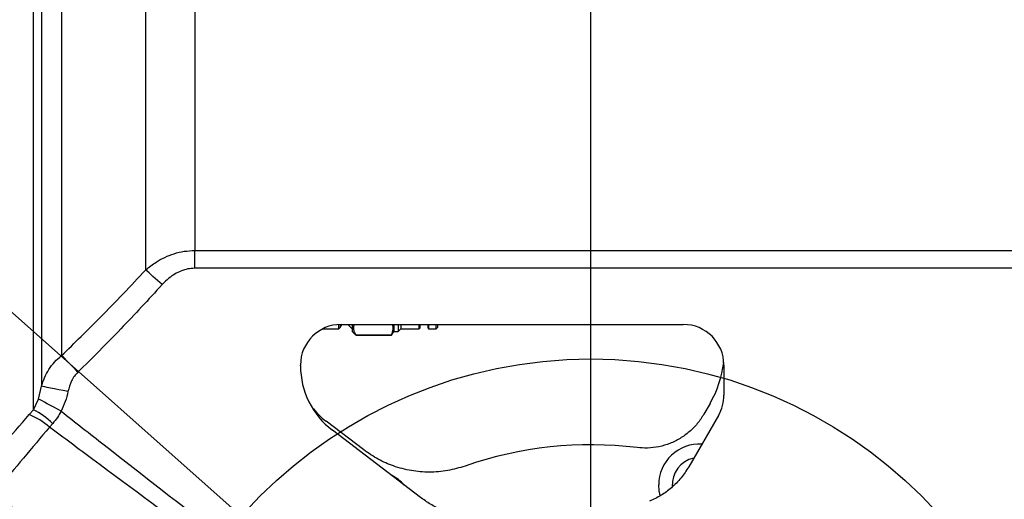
# Model space of a CAD drawing. Extents: x 0 to 8410, y 0 to 5940.
# Tile 58 of 210: x 1470 to 1833, y 4522 to 4699. Entities that reach past the tile are written whole.
import ezdxf

# ---------------------------------------------------------------- set-up
doc = ezdxf.new("R2010")
doc.units = 0
doc.header["$LTSCALE"] = 10
doc.layers.get('0').update_dxf_attribs({"linetype": 'CONTINUOUS'})
doc.styles.add('SLDTEXTSTYLE0', font='TXT', dxfattribs={"width": 0.605})
doc.dimstyles.new('SLDDIMSTYLE1', dxfattribs={"dimtxt": 50, "dimasz": 50, "dimexe": 0, "dimexo": 0.0625, "dimgap": 12.5, "dimtad": 1, "dimdec": 1, "dimrnd": 1e-09, "dimzin": 12, "dimtxsty": 'SLDTEXTSTYLE0', "dimsah": 1, "dimcen": 0.09, "dimazin": 3, "dimtfac": 1, "dimtofl": 0, "dimtmove": 0, "dimatfit": 3, "dimtolj": 1, "dimtzin": 12})
doc.dimstyles.new('SLDDIMSTYLE3', dxfattribs={"dimtxt": 0.18, "dimasz": 50, "dimexe": 0, "dimexo": 0.0625, "dimgap": 0, "dimtad": 0, "dimtih": 1, "dimtoh": 1, "dimdec": 0, "dimrnd": 1e-09, "dimzin": 0, "dimtxsty": 'STANDARD', "dimblk1": 'NONE', "dimblk2": 'NONE', "dimsah": 1, "dimcen": 0.09, "dimazin": 3, "dimtfac": 50, "dimtdec": 0, "dimtofl": 0, "dimtmove": 0, "dimatfit": 3, "dimtolj": 1, "dimtzin": 0})

# ---------------------------------------------------------------- blocks, each defined once
blk = doc.blocks.new('_D_4')
at = {"color": 7, "linetype": 'CONTINUOUS'}
for p, q in [((1680.76, 4421.35), (1680.76, 5159.48)), ((3855.76, 4731.35), (3855.76, 5159.48)), ((1680.76, 5144.48), (3855.76, 5144.48))]:
    blk.add_line(p, q, dxfattribs=at)
for points in [[(1680.76, 5144.48), (1730.76, 5136.98), (1730.76, 5151.98)], [(3855.76, 5144.48), (3805.76, 5151.98), (3805.76, 5136.98)]]:
    blk.add_solid(points, dxfattribs=at)
at = {"color": 7, "linetype": 'CONTINUOUS', "insert": (2691.87, 5208.93), "char_height": 50, "attachment_point": 1, "style": 'SLDTEXTSTYLE0'}
blk.add_mtext('2175', dxfattribs=at)
blk = doc.blocks.new('_NONE')

msp = doc.modelspace()

# ---------------------------------------------------------------- linework, layer by layer
at = {"color": 8, "linetype": 'CONTINUOUS'}
for p, q in [((1534.78, 4841.99), (1534.78, 4613.6)), ((1516.75, 4606.43), (1516.75, 4840.43)), ((1534.78, 4613.6), (1899.62, 4613.6)), ((1534.78, 4607.04), (1534.78, 4613.6)), ((1899.62, 4607.04), (1534.78, 4607.04)), ((1477.23, 4558.91), (1478.36, 4563.58)), ((1475.36, 4554.97), (1477.23, 4558.91)), ((1473.76, 4553.16), (1475.36, 4554.97)), ((1482.43, 4549.92), (1481.2, 4548.55))]:
    msp.add_line(p, q, dxfattribs=at)
at = {"color": 7, "linetype": 'CONTINUOUS'}
for p, q in [((1581.99, 4584.77), (1587.86, 4584.77)), ((1587.86, 4584.77), (1587.86, 4586.33)), ((1587.86, 4584.77), (1588.33, 4585.24)), ((1588.33, 4585.24), (1588.98, 4586.35)), ((1588.33, 4586.35), (1588.33, 4585.24)), ((1588.7, 4586.35), (1714.85, 4586.35)), ((1591.23, 4586.35), (1591.41, 4586.12)), ((1591.41, 4586.35), (1591.41, 4586.12)), ((1591.41, 4586.12), (1592.76, 4584.77)), ((1592.76, 4586.35), (1592.76, 4583.77)), ((1592.76, 4583.77), (1594.13, 4582.4)), ((1607.35, 4582.42), (1608.13, 4583.77)), ((1608.13, 4586.35), (1608.13, 4583.77)), ((1608.13, 4583.77), (1609.76, 4583.77)), ((1609.76, 4586.35), (1609.76, 4583.77)), ((1609.76, 4583.77), (1610.76, 4584.77)), ((1610.76, 4586.35), (1610.76, 4584.77)), ((1610.76, 4584.77), (1617.56, 4584.77)), ((1617.56, 4584.77), (1617.56, 4586.35)), ((1617.56, 4584.77), (1617.76, 4584.97)), ((1617.76, 4586.35), (1617.76, 4584.97)), ((1620.76, 4584.97), (1620.76, 4586.35)), ((1620.76, 4584.97), (1620.96, 4584.77)), ((1620.96, 4586.35), (1620.96, 4584.77)), ((1620.96, 4584.77), (1623.76, 4584.77)), ((1623.76, 4584.77), (1623.76, 4586.35)), ((1623.76, 4584.77), (1624.26, 4585.27)), ((1624.26, 4586.35), (1624.26, 4585.27)), ((1594.26, 4582.49), (1607.26, 4582.49)), ((1594.26, 4582.46), (1607.26, 4582.46)), ((1607.26, 4582.49), (1607.26, 4582.48)), ((1573.76, 4571.16), (1573.76, 4571.41)), ((1729.8, 4571.41), (1729.8, 4560.36)), ((1724.71, 4557.28), (1722.42, 4553.3)), ((1597.13, 4540.15), (1583.25, 4550.72)), ((1727.79, 4552.89), (1716.86, 4533.94)), ((1617.94, 4522.69), (1585.54, 4547.38))]:
    msp.add_line(p, q, dxfattribs=at)
at = {"color": 8, "linetype": 'CONTINUOUS', "flags": 128}
for points in [[(1522.76, 4601.02), (1521.89, 4601.81), (1521.03, 4602.58), (1520.19, 4603.34), (1519.39, 4604.06), (1518.64, 4604.74), (1517.94, 4605.36), (1517.31, 4605.93), (1516.75, 4606.43)], [(1491.74, 4568.81), (1490.84, 4569.73), (1489.95, 4570.63), (1489.1, 4571.5), (1488.29, 4572.33), (1487.53, 4573.1), (1486.85, 4573.79), (1486.24, 4574.41), (1485.73, 4574.93)], [(1488.06, 4561.66), (1486.33, 4562), (1484.65, 4562.33), (1483.09, 4562.64), (1481.68, 4562.92), (1480.46, 4563.16), (1479.49, 4563.35), (1478.78, 4563.49), (1478.36, 4563.58)], [(1485.51, 4554.45), (1484.17, 4555.17), (1482.86, 4555.88), (1481.61, 4556.55), (1480.45, 4557.17), (1479.41, 4557.73), (1478.52, 4558.22), (1477.78, 4558.61), (1477.23, 4558.91)], [(1706.36, 4523.32), (1705.98, 4525.07), (1705.8, 4527.35)]]:
    msp.add_lwpolyline(points, dxfattribs=at)
at = {"color": 7, "linetype": 'CONTINUOUS', "flags": 128}
for points in [[(1617.76, 4585.82), (1617.99, 4586.25), (1618.09, 4586.35)], [(1620.43, 4586.35), (1620.52, 4586.25), (1620.76, 4585.82)]]:
    msp.add_lwpolyline(points, dxfattribs=at)
at = {"color": 7, "linetype": 'CONTINUOUS'}
msp.add_circle((1680.76, 4401.35), 172.31, dxfattribs=at)
at = {"color": 8, "linetype": 'CONTINUOUS'}
for centre, radius, start, end in [((1460.39, 4526.58), 32.1, 46.6464, 62.1992), ((1464.75, 4530.29), 24.58, 47.9746, 68.4937), ((1720.76, 4527.35), 14.96, 86.4991, 180), ((1720.76, 4527.35), 10, 101.88, 183.9196), ((1600.76, 4517.35), 14.96, 41.265, 64.135)]:
    msp.add_arc(centre, radius, start, end, dxfattribs=at)
at = {"color": 7, "linetype": 'CONTINUOUS'}
msp.add_arc((1680.76, 4401.35), 140.7, 83.044, 109.2201, dxfattribs=at)
for centre, major_axis, ratio, start_param, end_param in [((1588.82, 4571.3), (10.69, -10.69), 0.992433, 2.359993, 3.923193), ((1714.74, 4571.3), (-10.69, -10.69), 0.992433, 2.359993, 3.923193), ((1603.87, 4571.27), (27.01, 13.38), 0.995268, 2.683582, 3.599603), ((1689.96, 4577.28), (-38.74, 10.38), 0.99739, 2.880446, 3.281191), ((1714.74, 4560.39), (-14.55, 3.9), 0.995923, 2.880813, 3.402373), ((1601.53, 4574.59), (26.96, 13.36), 0.996969, 3.350043, 3.600281)]:
    msp.add_ellipse(centre, major_axis=major_axis, ratio=ratio, start_param=start_param, end_param=end_param, dxfattribs=at)
at = {"color": 8, "linetype": 'CONTINUOUS'}
for points, knots in [([(1475.36, 4554.97), (1475.36, 4556.67), (1475.36, 4560.06), (1475.36, 4565.58), (1475.36, 4571.44), (1475.36, 4578.87), (1475.36, 4588.04), (1475.36, 4598.07), (1475.36, 4607.47), (1475.36, 4616.59), (1475.36, 4626.62), (1475.36, 4637.21), (1475.36, 4647.73), (1475.36, 4657.76), (1475.36, 4667.65), (1475.36, 4678.01), (1475.36, 4689.18), (1475.36, 4700.72), (1475.36, 4711.89), (1475.36, 4722.38), (1475.36, 4732.58), (1475.36, 4742.95), (1475.36, 4753.73), (1475.36, 4764.88), (1475.36, 4775.88), (1475.36, 4785.9), (1475.36, 4794.96), (1475.36, 4803.08), (1475.36, 4811.02), (1475.36, 4820.37), (1475.36, 4830.91), (1475.36, 4841.52), (1475.36, 4850.77), (1475.36, 4858.75), (1475.36, 4865.85), (1475.36, 4872.13), (1475.36, 4877.88), (1475.36, 4883.37), (1475.36, 4888.32), (1475.36, 4892.57), (1475.36, 4896.57), (1475.36, 4900.18), (1475.36, 4903.05), (1475.36, 4904.87), (1475.36, 4905.1), (1475.36, 4905.21)], [0, 0, 0, 0, 0.017382, 0.034798, 0.052813, 0.070864, 0.099487, 0.128259, 0.148713, 0.169221, 0.193822, 0.218517, 0.24079, 0.263133, 0.283409, 0.303738, 0.32833, 0.353015, 0.375089, 0.397231, 0.417691, 0.438205, 0.461758, 0.485399, 0.509125, 0.53294, 0.551624, 0.57035, 0.589117, 0.607928, 0.638488, 0.669231, 0.693574, 0.718008, 0.742338, 0.763424, 0.784569, 0.808343, 0.832665, 0.85471, 0.876823, 0.907251, 0.937858, 0.968741, 1, 1, 1, 1]), ([(1478.36, 4900.75), (1478.36, 4900.62), (1478.36, 4900.37), (1478.36, 4898.32), (1478.36, 4895.06), (1478.36, 4890.48), (1478.36, 4884.57), (1478.36, 4877.66), (1478.36, 4870.01), (1478.36, 4862.25), (1478.36, 4854.23), (1478.36, 4846.13), (1478.36, 4836.98), (1478.36, 4826.95), (1478.36, 4816.03), (1478.36, 4805.26), (1478.36, 4794.43), (1478.36, 4782.46), (1478.36, 4768.88), (1478.36, 4753.55), (1478.36, 4737.74), (1478.36, 4722.3), (1478.36, 4707.47), (1478.36, 4694.07), (1478.36, 4681.5), (1478.36, 4669.81), (1478.36, 4657.1), (1478.36, 4644.52), (1478.36, 4632.15), (1478.36, 4621.31), (1478.36, 4610.95), (1478.36, 4600.83), (1478.36, 4590.87), (1478.36, 4581.17), (1478.36, 4571.97), (1478.36, 4566.38), (1478.36, 4563.58)], [0, 0, 0, 0, 0.033786, 0.067809, 0.101418, 0.135261, 0.16984, 0.204673, 0.234799, 0.265093, 0.290863, 0.316152, 0.341541, 0.371849, 0.399704, 0.427693, 0.452962, 0.478329, 0.511923, 0.545749, 0.580311, 0.615128, 0.645252, 0.675544, 0.701312, 0.7266, 0.751987, 0.785573, 0.811808, 0.838153, 0.863412, 0.888769, 0.916316, 0.943991, 0.971929, 1, 1, 1, 1]), ([(1485.73, 4889.68), (1485.73, 4889.62), (1485.73, 4889.47), (1485.73, 4888.06), (1485.73, 4885.33), (1485.73, 4881.3), (1485.73, 4876.06), (1485.73, 4869.69), (1485.73, 4862.23), (1485.73, 4853.6), (1485.73, 4843.97), (1485.73, 4833.46), (1485.73, 4822.13), (1485.73, 4809.87), (1485.73, 4798.88), (1485.73, 4789.64), (1485.73, 4782.43), (1485.73, 4775.05), (1485.73, 4765.79), (1485.73, 4754.5), (1485.73, 4741.09), (1485.73, 4727.39), (1485.73, 4713.22), (1485.73, 4698.7), (1485.73, 4683.83), (1485.73, 4668.97), (1485.73, 4654.46), (1485.73, 4640.43), (1485.73, 4626.95), (1485.73, 4613.92), (1485.73, 4603.15), (1485.73, 4594.44), (1485.73, 4587.59), (1485.73, 4581.04), (1485.73, 4576.97), (1485.73, 4574.93)], [0, 0, 0, 0, 0.0245279, 0.0584541, 0.0926158, 0.1275204, 0.1626816, 0.1966085, 0.2307711, 0.2656766, 0.300839, 0.3347661, 0.3689291, 0.403835, 0.4389975, 0.457204, 0.4754483, 0.4937285, 0.5120462, 0.543245, 0.5746263, 0.6063849, 0.6383363, 0.672264, 0.7064269, 0.741333, 0.7764956, 0.8104217, 0.8448321, 0.879488, 0.9146493, 0.9358984, 0.9572067, 0.9785732, 1, 1, 1, 1]), ([(1516.75, 4606.43), (1517.98, 4607.44), (1520.15, 4609.21), (1523.71, 4611.16), (1527.17, 4612.52), (1530.89, 4613.43), (1533.47, 4613.54), (1534.78, 4613.6)], [0, 0, 0, 0, 0.24156, 0.425068, 0.611895, 0.803603, 1, 1, 1, 1]), ([(1485.73, 4574.93), (1490.51, 4579.58), (1501.08, 4589.86), (1511.2, 4600.57), (1516.75, 4606.43)], [0, 0, 0, 0, 0.452284, 1, 1, 1, 1]), ([(1534.78, 4607.04), (1533.93, 4606.99), (1532.19, 4606.89), (1529.71, 4606.12), (1527.38, 4604.96), (1525, 4603.31), (1523.58, 4601.86), (1522.76, 4601.02)], [0, 0, 0, 0, 0.184205, 0.3753618, 0.5593109, 0.7476718, 1, 1, 1, 1]), ([(1522.76, 4601.02), (1517.71, 4595.54), (1507.62, 4584.57), (1497.03, 4574.07), (1491.74, 4568.81)], [0, 0, 0, 0, 0.499746, 1, 1, 1, 1]), ([(1478.36, 4563.58), (1478.68, 4564.65), (1479.33, 4566.83), (1480.97, 4569.85), (1483.05, 4572.64), (1484.83, 4574.16), (1485.73, 4574.93)], [0, 0, 0, 0, 0.246047, 0.498331, 0.745557, 1, 1, 1, 1]), ([(1491.74, 4568.81), (1491.29, 4568.33), (1490.39, 4567.34), (1488.98, 4564.99), (1488.42, 4562.99), (1488.06, 4561.66)], [0, 0, 0, 0, 0.242554, 0.491847, 1, 1, 1, 1]), ([(1488.06, 4561.66), (1487.77, 4560.42), (1487.19, 4557.92), (1486.07, 4555.62), (1485.51, 4554.45)], [0, 0, 0, 0, 0.4946074, 1, 1, 1, 1]), ([(1485.51, 4554.45), (1485.09, 4553.65), (1484.23, 4552), (1483.04, 4550.62), (1482.43, 4549.92)], [0, 0, 0, 0, 0.491726, 1, 1, 1, 1]), ([(1485.51, 4554.45), (1490.81, 4550.3), (1510.3, 4535.03), (1543.53, 4509.19), (1571.53, 4487.6), (1585.27, 4477.02)], [0, 0, 0, 0, 0.160091, 0.588082, 1, 1, 1, 1]), ([(1454.08, 4530.65), (1457.37, 4534.35), (1463.95, 4541.76), (1470.49, 4549.36), (1473.76, 4553.16)], [0, 0, 0, 0, 0.499737, 1, 1, 1, 1]), ([(1481.2, 4548.55), (1478.03, 4544.73), (1471.69, 4537.08), (1465.31, 4529.62), (1462.11, 4525.89)], [0, 0, 0, 0, 0.499749, 1, 1, 1, 1]), ([(1582.4, 4472.9), (1568.48, 4483.38), (1540.15, 4504.7), (1506.39, 4529.88), (1486.55, 4544.58), (1481.2, 4548.55)], [0, 0, 0, 0, 0.413786, 0.841872, 1, 1, 1, 1]), ([(1461.49, 4525.2), (1482.12, 4504.33), (1516.29, 4469.76), (1550.57, 4435.29), (1564.15, 4421.63)], [0, 0, 0, 0, 0.603634, 1, 1, 1, 1])]:
    msp.add_open_spline(points, degree=3, knots=knots, dxfattribs=at)
at = {"color": 7, "linetype": 'CONTINUOUS'}
for points, knots in [([(1594.26, 4582.49), (1594, 4582.92), (1593.49, 4583.77), (1593.32, 4585.08), (1593.41, 4585.95), (1593.62, 4586.35), (1593.63, 4586.35)], [0, 0, 0, 0, 0.337469, 0.684792, 0.996089, 1, 1, 1, 1]), ([(1607.56, 4586.35), (1607.63, 4586.1), (1607.89, 4585.18), (1607.73, 4583.88), (1607.38, 4582.85), (1607.26, 4582.49)], [0, 0, 0, 0, 0.197063, 0.717056, 1, 1, 1, 1]), ([(1594.21, 4582.48), (1594.15, 4582.48), (1594.08, 4582.49), (1594.22, 4582.49), (1594.26, 4582.49)], [0, 0, 0, 0, 0.740433, 1, 1, 1, 1]), ([(1722.42, 4553.3), (1721.66, 4552.12), (1720.13, 4549.76), (1717.14, 4546.77), (1713.73, 4544.3), (1709.94, 4542.43), (1705.89, 4541.24), (1701.8, 4540.71), (1699.1, 4540.92), (1697.8, 4541.02)], [0, 0, 0, 0, 0.144361, 0.288721, 0.433094, 0.577467, 0.72167, 0.865875, 1, 1, 1, 1]), ([(1634.44, 4534.21), (1632.32, 4533.58), (1628.01, 4532.31), (1621.29, 4531.81), (1614.53, 4532.36), (1608.19, 4534.03), (1602.27, 4536.59), (1598.85, 4538.95), (1597.13, 4540.15)], [0, 0, 0, 0, 0.168548, 0.34198, 0.510531, 0.683976, 0.84006, 1, 1, 1, 1]), ([(1716.86, 4533.94), (1715.96, 4532.55), (1714.14, 4529.72), (1710.63, 4526.22), (1706.71, 4523.28), (1703.83, 4521.94), (1702.38, 4521.26)], [0, 0, 0, 0, 0.25354, 0.51441, 0.754109, 1, 1, 1, 1]), ([(1636.63, 4514.92), (1634.76, 4515.26), (1630.97, 4515.94), (1625.97, 4517.84), (1621.59, 4520.1), (1619.16, 4521.82), (1617.94, 4522.69)], [0, 0, 0, 0, 0.2790855, 0.564116, 0.7806943, 1, 1, 1, 1])]:
    msp.add_open_spline(points, degree=3, knots=knots, dxfattribs=at)

# ---------------------------------------------------------------- dimensions: what is measured, and where the dimension line sits
dim = msp.add_linear_dim(base=(3855.76, 5144.48), p1=(1680.76, 4401.35), p2=(3855.76, 4711.35), dimstyle='SLDDIMSTYLE1', dxfattribs=at)
dim.commit()
dim.dimension.update_dxf_attribs({"geometry": '_D_4', "text_midpoint": (2768.26, 5144.48), "dimtype": 160})

# ---------------------------------------------------------------- leaders
at = {"color": 7, "linetype": 'CONTINUOUS', "has_arrowhead": 0}
msp.add_leader([(1032.17, 4977.23), (1551.91, 4515.75)], dimstyle='SLDDIMSTYLE3', dxfattribs=at)

doc.saveas('drawing.dxf')
